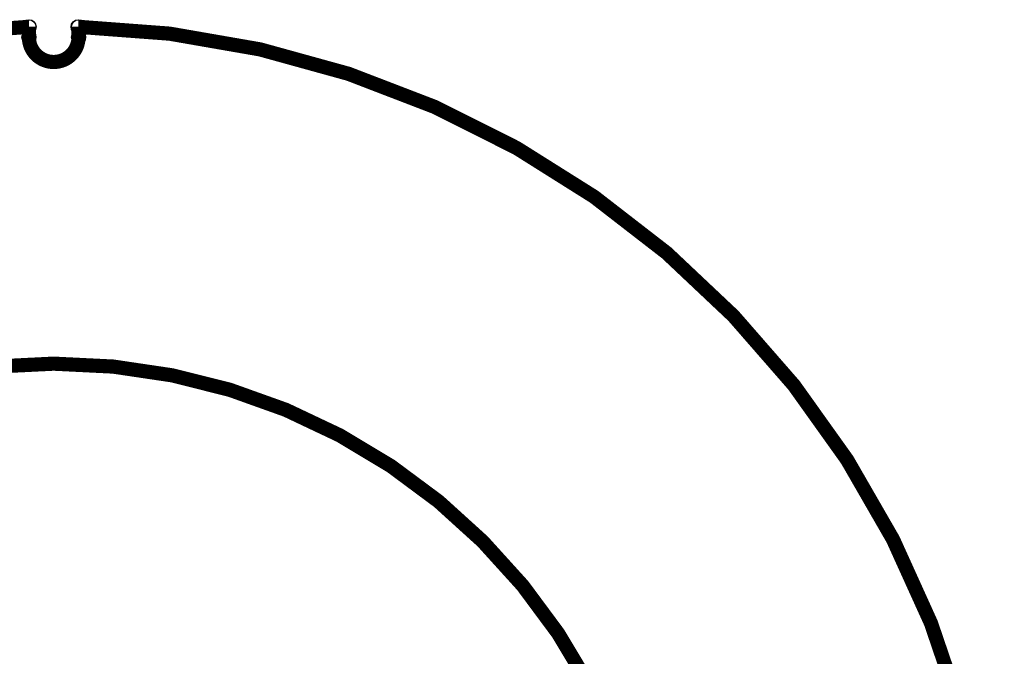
# Model space of a CAD drawing. Extents: x 97 to 162, y 100 to 201.
# Tile 34 of 47: x 148 to 162, y 146 to 155. Entities that reach past the tile are written whole.
import ezdxf

# ---------------------------------------------------------------- set-up
doc = ezdxf.new("R2010")
doc.units = 0
doc.layers.get('0').update_dxf_attribs({"linetype": 'CONTINUOUS'})
doc.layers.add('C-MASK_GBR', color=7, linetype='CONTINUOUS')
doc.layers.add('C-SILK_GBR', color=6, linetype='CONTINUOUS')

# ---------------------------------------------------------------- blocks, each defined once
blk = doc.blocks.new('ROUND_11')
blk.add_circle((0, 0), 0.0999)

msp = doc.modelspace()

# ---------------------------------------------------------------- linework, layer by layer
at = {"layer": 'C-MASK_GBR', "const_width": 0.199898}
for points in [[(147.951952, 154.795474, 0.8105196), (143.23187, 129.20345)], [(153.364946, 129.20218, 0.8105036), (148.64461, 154.795474)], [(147.94992, 154.649932, 1), (148.649944, 154.649932)]]:
    msp.add_lwpolyline(points, format="xyb", dxfattribs=at)
for points in [[(147.94992, 154.795474), (147.94992, 154.649932)], [(148.649944, 154.649932), (148.649944, 154.795474)]]:
    msp.add_lwpolyline(points, dxfattribs=at)
msp.add_lwpolyline([(139.749784, 141.500098, 1), (156.85008, 141.500098, 1)], format="xyb", close=True, dxfattribs=at)
at = {"layer": 'C-SILK_GBR', "const_width": 0.199898}
for points in [[(147.951952, 154.795474, 0.8105196), (143.23187, 129.20345)], [(153.364946, 129.20218, 0.8105036), (148.64461, 154.795474)], [(147.94992, 154.649932, 1), (148.649944, 154.649932)]]:
    msp.add_lwpolyline(points, format="xyb", dxfattribs=at)
for points in [[(147.94992, 154.795474), (147.94992, 154.649932)], [(148.649944, 154.649932), (148.649944, 154.795474)]]:
    msp.add_lwpolyline(points, dxfattribs=at)
msp.add_lwpolyline([(139.749784, 141.500098, 1), (156.85008, 141.500098, 1)], format="xyb", close=True, dxfattribs=at)

# ---------------------------------------------------------------- block references
at = {"layer": 'C-MASK_GBR'}
for p in [(147.94992, 154.795474), (147.951952, 154.795474), (148.64461, 154.795474), (148.649944, 154.795474), (147.94992, 154.649932), (147.94992, 154.649932), (148.649944, 154.649932), (148.649944, 154.649932)]:
    msp.add_blockref('ROUND_11', p, dxfattribs=at)
at = {"layer": 'C-SILK_GBR'}
for p in [(147.94992, 154.795474), (147.951952, 154.795474), (148.64461, 154.795474), (148.649944, 154.795474), (147.94992, 154.649932), (147.94992, 154.649932), (148.649944, 154.649932), (148.649944, 154.649932)]:
    msp.add_blockref('ROUND_11', p, dxfattribs=at)

doc.saveas('drawing.dxf')
